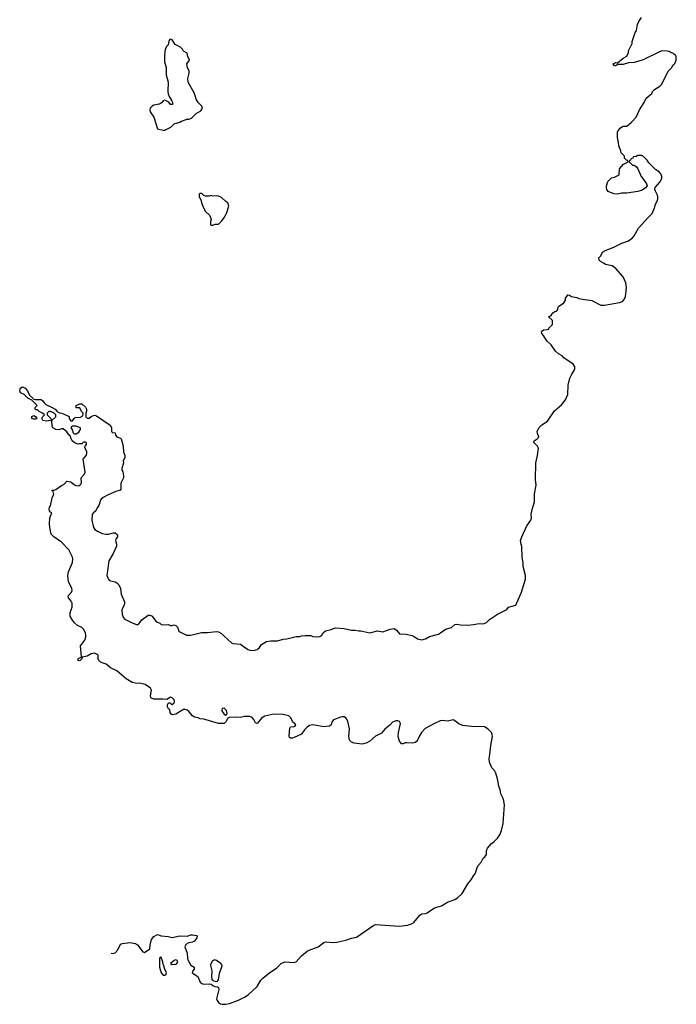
# Model space of a CAD drawing. Header units: inches. Extents: x 2347120 to 2490770, y 707513 to 877705.
# Tile 4 of 132: x 2372918 to 2380026, y 743109 to 753768. Entities that reach past the tile are written whole.
import ezdxf

# ---------------------------------------------------------------- set-up
doc = ezdxf.new("R2010")
doc.units = ezdxf.units.IN
doc.header["$MEASUREMENT"] = 0
for name, color, linetype in [('C3774', 7, 'Continuous'), ('C3775', 7, 'Continuous'), ('C3785', 7, 'Continuous')]:
    doc.layers.add(name, color=color, linetype=linetype)

msp = doc.modelspace()

# ---------------------------------------------------------------- linework, layer by layer
at = {"layer": 'C3774', "color": 5, "elevation": 80}
msp.add_lwpolyline([(2373908, 743663), (2373921, 743661), (2373950, 743666), (2373981, 743699), (2374010, 743759), (2374030, 743767), (2374110, 743777), (2374170, 743768), (2374192, 743752), (2374250, 743676), (2374270, 743671), (2374326, 743710), (2374329, 743750), (2374345, 743810), (2374370, 743845), (2374410, 743865), (2374450, 743851), (2374524, 743844), (2374570, 743831), (2374650, 743850), (2374730, 743847), (2374770, 743860), (2374790, 743862), (2374833, 743853), (2374838, 743850), (2374837, 743830), (2374810, 743793), (2374790, 743782), (2374750, 743776), (2374732, 743768), (2374714, 743750), (2374707, 743730), (2374730, 743662), (2374735, 743610), (2374742, 743582), (2374772, 743532), (2374805, 743510), (2374805, 743490), (2374791, 743470), (2374786, 743450), (2374847, 743410), (2374872, 743350), (2374890, 743335), (2374910, 743329), (2374972, 743332), (2374990, 743327), (2375010, 743311), (2375030, 743302), (2375058, 743298), (2375070, 743291), (2375074, 743270), (2375050, 743170), (2375056, 743150), (2375069, 743129), (2375090, 743116), (2375110, 743109), (2375148, 743110), (2375190, 743119), (2375285, 743155), (2375350, 743187), (2375390, 743212), (2375490, 743302), (2375530, 743370), (2375550, 743393), (2375627, 743453), (2375699, 743501), (2375750, 743552), (2375790, 743569), (2375890, 743562), (2375910, 743570), (2375970, 743633), (2376030, 743685), (2376050, 743696), (2376149, 743731), (2376210, 743777), (2376230, 743786), (2376310, 743778), (2376350, 743782), (2376450, 743805), (2376510, 743826), (2376565, 743835), (2376750, 743966), (2376770, 743974), (2377030, 743954), (2377115, 743965), (2377159, 743981), (2377184, 743996), (2377250, 744073), (2377270, 744090), (2377310, 744092), (2377330, 744099), (2377410, 744153), (2377485, 744175), (2377550, 744216), (2377630, 744245), (2377659, 744261), (2377708, 744310), (2377770, 744415), (2377804, 744456), (2377830, 744501), (2377853, 744530), (2377872, 744590), (2377885, 744615), (2377913, 744647), (2377937, 744690), (2377955, 744705), (2377972, 744730), (2377972, 744770), (2377981, 744799), (2378025, 744850), (2378052, 744868), (2378092, 744908), (2378115, 744945), (2378133, 744990), (2378153, 745067), (2378165, 745270), (2378156, 745330), (2378128, 745388), (2378121, 745430), (2378106, 745470), (2378091, 745551), (2378072, 745612), (2378059, 745639), (2378028, 745670), (2378002, 745730), (2378000, 745770), (2378008, 745812), (2378017, 745910), (2378035, 746010), (2378033, 746030), (2378026, 746050), (2377990, 746088), (2377950, 746112), (2377810, 746116), (2377710, 746127), (2377670, 746144), (2377630, 746179), (2377610, 746187), (2377550, 746175), (2377490, 746183), (2377470, 746178), (2377410, 746150), (2377306, 746094), (2377268, 746052), (2377241, 746010), (2377226, 745970), (2377210, 745949), (2377198, 745942), (2377170, 745935), (2377110, 745941), (2377090, 745939), (2377070, 745929), (2377051, 745929), (2377030, 745959), (2377016, 746010), (2377020, 746050), (2377041, 746150), (2377029, 746170), (2377010, 746178), (2376990, 746179), (2376955, 746165), (2376926, 746130), (2376872, 746088), (2376835, 746045), (2376769, 746011), (2376710, 745957), (2376670, 745935), (2376627, 745927), (2376537, 745937), (2376510, 745946), (2376498, 745958), (2376490, 745970), (2376480, 746010), (2376490, 746090), (2376471, 746170), (2376464, 746190), (2376450, 746210), (2376430, 746220), (2376410, 746222), (2376390, 746218), (2376316, 746190), (2376301, 746170), (2376290, 746135), (2376270, 746121), (2376210, 746112), (2376090, 746134), (2376054, 746126), (2376030, 746109), (2376001, 746079), (2375970, 746034), (2375890, 745996), (2375870, 745989), (2375850, 745989), (2375839, 745999), (2375834, 746014), (2375842, 746098), (2375850, 746112), (2375890, 746118), (2375908, 746130), (2375895, 746150), (2375880, 746160), (2375850, 746215), (2375830, 746233), (2375770, 746246), (2375670, 746249), (2375571, 746229), (2375534, 746206), (2375490, 746149), (2375470, 746158), (2375452, 746192), (2375434, 746215), (2375410, 746225), (2375350, 746223), (2375310, 746213), (2375250, 746217), (2375185, 746215), (2375172, 746208), (2375150, 746168), (2375130, 746149), (2375070, 746150), (2374910, 746195), (2374870, 746198), (2374849, 746209), (2374810, 746219), (2374790, 746233), (2374750, 746279), (2374730, 746295), (2374710, 746302), (2374690, 746302), (2374610, 746249), (2374570, 746242), (2374558, 746250), (2374548, 746268), (2374542, 746302), (2374530, 746306), (2374518, 746330), (2374518, 746350), (2374530, 746374), (2374550, 746374), (2374558, 746358), (2374570, 746354), (2374590, 746374), (2374595, 746390), (2374590, 746406), (2374570, 746428), (2374550, 746435), (2374512, 746408), (2374470, 746414), (2374370, 746414), (2374344, 746424), (2374338, 746430), (2374335, 746450), (2374344, 746510), (2374335, 746530), (2374275, 746570), (2374230, 746582), (2374167, 746587), (2374134, 746594), (2374070, 746633), (2373970, 746719), (2373902, 746750), (2373853, 746793), (2373810, 746804), (2373790, 746815), (2373775, 746830), (2373769, 746850), (2373768, 746888), (2373756, 746896), (2373729, 746909), (2373690, 746904), (2373650, 746879), (2373594, 746866), (2373592, 746850), (2373572, 746830), (2373550, 746828), (2373550, 746851), (2373578, 746862), (2373588, 746872), (2373575, 746990), (2373623, 747050), (2373634, 747086), (2373634, 747110), (2373631, 747131), (2373609, 747170), (2373590, 747189), (2373544, 747210), (2373510, 747238), (2373488, 747268), (2373466, 747310), (2373463, 747350), (2373487, 747410), (2373486, 747450), (2373475, 747475), (2373446, 747510), (2373443, 747530), (2373479, 747570), (2373486, 747590), (2373483, 747610), (2373446, 747686), (2373438, 747750), (2373448, 747792), (2373490, 747892), (2373495, 747930), (2373489, 747950), (2373449, 748030), (2373370, 748112), (2373289, 748170), (2373260, 748200), (2373244, 748270), (2373241, 748310), (2373246, 748374), (2373266, 748430), (2373250, 748438), (2373242, 748450), (2373238, 748470), (2373242, 748490), (2373253, 748507), (2373269, 748591), (2373286, 748630), (2373282, 748662), (2373270, 748666), (2373270, 748674), (2373290, 748674), (2373310, 748682), (2373370, 748725), (2373400, 748740), (2373430, 748771), (2373470, 748766), (2373510, 748731), (2373527, 748727), (2373550, 748723), (2373570, 748726), (2373581, 748739), (2373586, 748754), (2373585, 748810), (2373617, 748843), (2373627, 748870), (2373605, 749010), (2373637, 749050), (2373644, 749070), (2373644, 749090), (2373623, 749137), (2373626, 749150), (2373642, 749170), (2373640, 749180), (2373638, 749190), (2373630, 749195), (2373610, 749195), (2373590, 749178), (2373565, 749175), (2373550, 749174), (2373510, 749186), (2373485, 749210), (2373474, 749230), (2373464, 749264), (2373450, 749275), (2373427, 749307), (2373390, 749338), (2373370, 749338), (2373350, 749329), (2373308, 749330), (2373275, 749350), (2373268, 749372), (2373266, 749426), (2373250, 749428), (2373210, 749422), (2373168, 749430), (2373158, 749450), (2373170, 749474), (2373186, 749490), (2373166, 749510), (2373128, 749528), (2373110, 749546), (2373090, 749546), (2373086, 749550), (2373086, 749570), (2373106, 749590), (2373048, 749648), (2373006, 749670), (2372966, 749710), (2372926, 749730), (2372918, 749750), (2372922, 749770), (2372930, 749782), (2372950, 749792), (2372978, 749778), (2373002, 749750), (2373025, 749705), (2373062, 749670), (2373064, 749664), (2373090, 749658), (2373150, 749658), (2373170, 749642), (2373182, 749622), (2373202, 749602), (2373271, 749571), (2373302, 749550), (2373325, 749525), (2373350, 749512), (2373374, 749510), (2373453, 749473), (2373454, 749450), (2373470, 749425), (2373490, 749425), (2373508, 749452), (2373520, 749460), (2373575, 749465), (2373602, 749478), (2373606, 749510), (2373588, 749528), (2373570, 749566), (2373530, 749566), (2373528, 749570), (2373530, 749591), (2373570, 749611), (2373590, 749611), (2373630, 749572), (2373642, 749550), (2373642, 749530), (2373634, 749510), (2373634, 749470), (2373650, 749454), (2373670, 749454), (2373690, 749474), (2373716, 749484), (2373730, 749485), (2373750, 749478), (2373897, 749377), (2373912, 749352), (2373913, 749313), (2373918, 749298), (2373950, 749294), (2373954, 749270), (2373971, 749251), (2374010, 749237), (2374016, 749230), (2374037, 749150), (2374042, 749090), (2374056, 749050), (2374055, 749030), (2374038, 748990), (2374041, 748970), (2374025, 748910), (2374025, 748890), (2374033, 748873), (2374042, 748830), (2374041, 748810), (2374013, 748750), (2374013, 748687), (2374004, 748676), (2373959, 748661), (2373876, 748624), (2373823, 748597), (2373801, 748579), (2373792, 748568), (2373773, 748510), (2373756, 748485), (2373743, 748450), (2373713, 748427), (2373701, 748410), (2373699, 748350), (2373717, 748270), (2373732, 748250), (2373766, 748226), (2373810, 748207), (2373850, 748198), (2373881, 748200), (2373930, 748214), (2373950, 748212), (2373976, 748190), (2373975, 748170), (2373961, 748150), (2373956, 748130), (2373966, 748090), (2373966, 748070), (2373930, 747990), (2373884, 747910), (2373861, 747750), (2373874, 747714), (2373890, 747696), (2373950, 747682), (2373971, 747671), (2373993, 747650), (2374010, 747610), (2374017, 747550), (2374053, 747467), (2374054, 747450), (2374048, 747430), (2374034, 747406), (2374025, 747375), (2374028, 747328), (2374039, 747299), (2374050, 747285), (2374070, 747270), (2374130, 747244), (2374190, 747218), (2374210, 747231), (2374242, 747270), (2374310, 747321), (2374330, 747323), (2374351, 747310), (2374390, 747258), (2374410, 747245), (2374436, 747236), (2374450, 747222), (2374470, 747218), (2374530, 747221), (2374550, 747211), (2374570, 747211), (2374590, 747218), (2374610, 747211), (2374626, 747190), (2374641, 747150), (2374650, 747141), (2374724, 747104), (2374770, 747106), (2374885, 747135), (2374950, 747135), (2375050, 747145), (2375070, 747142), (2375103, 747123), (2375130, 747093), (2375210, 747024), (2375230, 747016), (2375308, 747008), (2375350, 746974), (2375391, 746950), (2375410, 746943), (2375450, 746940), (2375490, 746951), (2375514, 746970), (2375537, 747003), (2375590, 747035), (2375637, 747043), (2375710, 747043), (2375770, 747061), (2375810, 747065), (2375910, 747091), (2375949, 747091), (2375970, 747098), (2376010, 747102), (2376070, 747102), (2376090, 747092), (2376130, 747087), (2376166, 747090), (2376190, 747106), (2376204, 747130), (2376230, 747151), (2376290, 747166), (2376334, 747186), (2376430, 747179), (2376510, 747159), (2376550, 747159), (2376589, 747151), (2376611, 747151), (2376710, 747132), (2376790, 747151), (2376850, 747141), (2376930, 747171), (2376970, 747176), (2376998, 747158), (2377030, 747118), (2377103, 747117), (2377163, 747103), (2377190, 747091), (2377226, 747066), (2377270, 747053), (2377310, 747065), (2377355, 747090), (2377450, 747117), (2377475, 747130), (2377528, 747170), (2377592, 747188), (2377630, 747222), (2377650, 747225), (2377690, 747216), (2377770, 747215), (2377830, 747219), (2377891, 747231), (2377930, 747227), (2377946, 747230), (2377970, 747242), (2378005, 747275), (2378090, 747331), (2378190, 747382), (2378208, 747410), (2378288, 747430), (2378349, 747570), (2378393, 747710), (2378392, 747752), (2378369, 747850), (2378369, 747890), (2378357, 747950), (2378355, 748065), (2378345, 748090), (2378341, 748130), (2378354, 748170), (2378409, 748290), (2378452, 748350), (2378457, 748370), (2378455, 748410), (2378464, 748465), (2378492, 748550), (2378490, 748634), (2378510, 748730), (2378502, 748790), (2378504, 748970), (2378524, 749050), (2378536, 749130), (2378525, 749150), (2378484, 749190), (2378484, 749196), (2378488, 749210), (2378518, 749230), (2378538, 749250), (2378522, 749290), (2378519, 749310), (2378538, 749350), (2378570, 749382), (2378630, 749421), (2378707, 749533), (2378782, 749598), (2378828, 749652), (2378850, 749710), (2378857, 749810), (2378873, 749887), (2378894, 749930), (2378922, 749970), (2378929, 749990), (2378929, 750000)], dxfattribs=at)
for points in [[(2373250, 749528), (2373233, 749527), (2373214, 749510), (2373214, 749490), (2373254, 749450), (2373258, 749438), (2373270, 749434), (2373308, 749470), (2373308, 749490), (2373300, 749500), (2373276, 749516)], [(2373070, 749442), (2373049, 749449), (2373050, 749474), (2373070, 749482), (2373090, 749474), (2373102, 749450), (2373090, 749442)], [(2373530, 749369), (2373491, 749369), (2373478, 749362), (2373471, 749350), (2373485, 749330), (2373497, 749297), (2373506, 749286), (2373530, 749285), (2373557, 749303), (2373578, 749330), (2373578, 749350)], [(2375130, 746314), (2375110, 746312), (2375105, 746290), (2375110, 746279), (2375130, 746251), (2375150, 746238), (2375158, 746242), (2375163, 746257), (2375155, 746290)], [(2374450, 743618), (2374433, 743607), (2374432, 743510), (2374451, 743450), (2374470, 743426), (2374490, 743423), (2374499, 743430), (2374509, 743450), (2374489, 743489), (2374476, 743536), (2374466, 743550), (2374468, 743570)], [(2374610, 743589), (2374590, 743584), (2374552, 743550), (2374570, 743541), (2374610, 743545), (2374619, 743550), (2374629, 743570), (2374622, 743582)], [(2375050, 743354), (2375021, 743361), (2375010, 743370), (2375002, 743382), (2374999, 743410), (2375002, 743470), (2374986, 743530), (2374989, 743550), (2375010, 743582), (2375030, 743594), (2375031, 743591), (2375050, 743586), (2375094, 743554), (2375105, 743530), (2375103, 743510), (2375077, 743443), (2375066, 743374)]]:
    msp.add_lwpolyline(points, close=True, dxfattribs=at)
at = {"layer": 'C3775', "color": 5, "elevation": 80}
for points in [[(2380000, 753396), (2379990, 753406), (2379970, 753408), (2379950, 753422), (2379928, 753428), (2379870, 753429), (2379830, 753414), (2379666, 753334), (2379610, 753314), (2379570, 753304), (2379510, 753299), (2379450, 753283), (2379390, 753282), (2379370, 753267), (2379358, 753270), (2379342, 753290), (2379370, 753303), (2379390, 753302), (2379450, 753352), (2379490, 753374), (2379507, 753413), (2379508, 753430), (2379548, 753510), (2379549, 753530), (2379582, 753630), (2379594, 753650), (2379606, 753714), (2379622, 753750), (2379649, 753790)], [(2378929, 750000), (2378929, 750010), (2378910, 750038), (2378810, 750109), (2378790, 750129), (2378750, 750149), (2378718, 750178), (2378670, 750249), (2378629, 750289), (2378598, 750330), (2378588, 750350), (2378569, 750369), (2378568, 750392), (2378588, 750412), (2378627, 750413), (2378642, 750418), (2378646, 750430), (2378686, 750470), (2378686, 750510), (2378642, 750550), (2378670, 750565), (2378690, 750596), (2378710, 750608), (2378730, 750612), (2378742, 750630), (2378742, 750650), (2378750, 750662), (2378810, 750701), (2378825, 750730), (2378827, 750753), (2378842, 750770), (2378850, 750791), (2378870, 750785), (2378890, 750771), (2378950, 750761), (2378970, 750751), (2379010, 750741), (2379110, 750727), (2379210, 750679), (2379230, 750676), (2379250, 750676), (2379410, 750705), (2379442, 750718), (2379462, 750738), (2379476, 750770), (2379485, 750830), (2379486, 750870), (2379478, 750918), (2379450, 750984), (2379370, 751074), (2379330, 751102), (2379258, 751118), (2379246, 751130), (2379206, 751150), (2379190, 751166), (2379189, 751190), (2379209, 751210), (2379228, 751250), (2379258, 751270), (2379358, 751310), (2379438, 751350), (2379510, 751375), (2379550, 751407), (2379571, 751429), (2379618, 751510), (2379716, 751624), (2379763, 751670), (2379789, 751730), (2379799, 751770), (2379821, 751810), (2379825, 751830), (2379827, 751850), (2379822, 751870), (2379799, 751910), (2379793, 751930), (2379797, 751950), (2379848, 752010), (2379868, 752050), (2379868, 752070), (2379859, 752099), (2379840, 752120), (2379803, 752143), (2379730, 752218), (2379710, 752248), (2379670, 752288), (2379650, 752298), (2379610, 752298), (2379592, 752288), (2379558, 752282), (2379554, 752270), (2379538, 752262), (2379530, 752246), (2379518, 752242), (2379514, 752230), (2379550, 752194), (2379570, 752192), (2379590, 752178), (2379610, 752152), (2379645, 752070), (2379665, 752050), (2379705, 751990), (2379711, 751970), (2379694, 751946), (2379657, 751923), (2379610, 751909), (2379491, 751889), (2379431, 751889), (2379390, 751879), (2379350, 751882), (2379290, 751908), (2379275, 751930), (2379269, 751949), (2379269, 751971), (2379283, 752017), (2379325, 752055), (2379357, 752063), (2379408, 752090), (2379410, 752154), (2379456, 752204), (2379506, 752230), (2379502, 752242), (2379487, 752247), (2379466, 752270), (2379466, 752290), (2379428, 752328), (2379427, 752347), (2379403, 752403), (2379400, 752440), (2379388, 752492), (2379388, 752550), (2379398, 752570), (2379423, 752597), (2379450, 752614), (2379490, 752614), (2379540, 752660), (2379590, 752714), (2379629, 752791), (2379679, 752870), (2379700, 752920), (2379762, 752970), (2379769, 752990), (2379790, 753011), (2379848, 753050), (2379868, 753070), (2379938, 753210), (2379978, 753250), (2379990, 753274), (2380000, 753284)]]:
    msp.add_lwpolyline(points, dxfattribs=at)
at = {"layer": 'C3775', "color": 5, "elevation": 120}
for points in [[(2374550, 753556), (2374541, 753550), (2374531, 753530), (2374525, 753495), (2374510, 753482), (2374491, 753450), (2374484, 753384), (2374485, 753310), (2374503, 753250), (2374504, 753170), (2374524, 753090), (2374523, 752990), (2374526, 752966), (2374535, 752935), (2374565, 752890), (2374571, 752870), (2374571, 752850), (2374550, 752848), (2374534, 752874), (2374490, 752895), (2374471, 752889), (2374454, 752866), (2374430, 752854), (2374370, 752841), (2374351, 752830), (2374331, 752810), (2374326, 752790), (2374331, 752770), (2374371, 752711), (2374408, 752588), (2374470, 752571), (2374490, 752571), (2374510, 752582), (2374554, 752606), (2374590, 752642), (2374650, 752658), (2374670, 752671), (2374730, 752691), (2374750, 752691), (2374778, 752702), (2374829, 752751), (2374880, 752780), (2374898, 752810), (2374888, 752830), (2374849, 752870), (2374829, 752909), (2374809, 752969), (2374741, 753090), (2374737, 753130), (2374753, 753190), (2374753, 753210), (2374734, 753250), (2374729, 753290), (2374755, 753330), (2374738, 753370), (2374730, 753406), (2374690, 753426), (2374679, 753450), (2374659, 753470), (2374601, 753501), (2374570, 753549)], [(2374890, 751886), (2374870, 751886), (2374862, 751878), (2374862, 751850), (2374882, 751810), (2374885, 751785), (2374906, 751730), (2374930, 751692), (2374974, 751650), (2374992, 751610), (2374985, 751585), (2374985, 751550), (2374990, 751542), (2375010, 751542), (2375033, 751553), (2375070, 751554), (2375108, 751592), (2375135, 751630), (2375160, 751680), (2375182, 751750), (2375170, 751786), (2375150, 751798), (2375103, 751843), (2375070, 751858), (2375050, 751862), (2375010, 751858), (2374990, 751866), (2374970, 751858), (2374930, 751858), (2374910, 751866)]]:
    msp.add_lwpolyline(points, close=True, dxfattribs=at)
at = {"layer": 'C3785', "color": 5, "elevation": 80}
msp.add_lwpolyline([(2380000, 753284), (2380010, 753294), (2380026, 753330), (2380026, 753370), (2380022, 753382), (2380010, 753386), (2380000, 753396)], dxfattribs=at)

doc.saveas('drawing.dxf')
